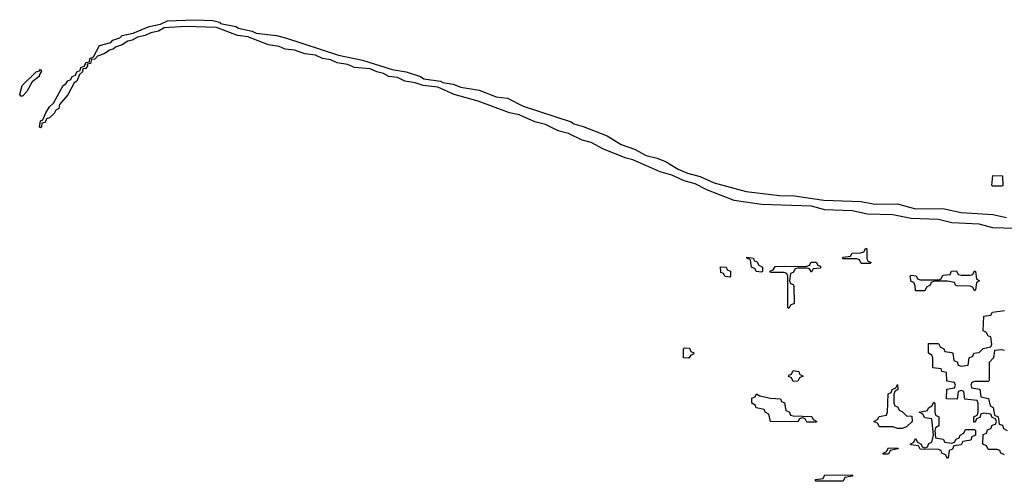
# Model space of a CAD drawing. Header units: inches. Extents: x 2547364 to 2752884, y 552026 to 708734.
# Tile 43 of 85: x 2662338 to 2666681, y 656066 to 658100. Entities that reach past the tile are written whole.
import ezdxf

# ---------------------------------------------------------------- set-up
doc = ezdxf.new("R2010")
doc.units = ezdxf.units.IN
doc.header["$MEASUREMENT"] = 0
doc.layers.add('C6665', color=7, linetype='Continuous')

msp = doc.modelspace()

# ---------------------------------------------------------------- linework, layer by layer
at = {"layer": 'C6665', "color": 6}
for points in [[(2666770, 657179.2), (2666630, 657183.7), (2666570, 657199.2), (2666450, 657205.2), (2666390, 657220.4), (2666270, 657224.4), (2666190, 657239.8), (2666077.3, 657242.7), (2666010, 657257.7), (2665890, 657263.1), (2665830, 657278.3), (2665610, 657285.5), (2665490, 657303.8), (2665369.5, 657350), (2665317.4, 657377.4), (2665269.3, 657390), (2665214.9, 657414.9), (2665162.7, 657430), (2665042.6, 657482.6), (2665012.7, 657490), (2664912.7, 657530), (2664859.1, 657559.1), (2664819.3, 657570), (2664759.1, 657599.1), (2664713.2, 657610), (2664657.8, 657637.8), (2664609.5, 657650), (2664541, 657681), (2664499, 657690), (2664360.8, 657740.8), (2664254, 657770), (2664182.7, 657802.7), (2664118, 657810), (2664082.5, 657822.5), (2664037.2, 657830), (2664005, 657845), (2663966, 657850), (2663942.9, 657862.9), (2663913.2, 657870), (2663883.9, 657883.9), (2663815.3, 657890), (2663783.5, 657903.5), (2663739, 657910), (2663710, 657923.5), (2663674, 657930), (2663643.5, 657943.5), (2663595.3, 657950), (2663550, 657966), (2663509, 657970), (2663482, 657982), (2663435.3, 657990), (2663344.4, 658024.4), (2663299, 658030), (2663206, 658066), (2663070.2, 658069.8), (2662975.8, 658064.2), (2662950.6, 658050), (2662916.9, 658043.1), (2662890.8, 658030), (2662857.2, 658022.8), (2662834.8, 658010), (2662814.4, 658005.6), (2662790.5, 657990), (2662760.3, 657979.8), (2662750.5, 657970), (2662733.6, 657966.4), (2662710.6, 657950), (2662680.9, 657939.1), (2662670, 657926), (2662655.3, 657924.7), (2662650, 657907.6), (2662635.3, 657904.7), (2662636.8, 657896.8), (2662630, 657885.6), (2662616.9, 657883.1), (2662614.4, 657870), (2662601.1, 657858.9), (2662590, 657829.6), (2662578.4, 657821.6), (2662550, 657769.6), (2662513.9, 657726.1), (2662510, 657709.7), (2662498, 657702), (2662490, 657687.3), (2662470, 657667.6), (2662456.8, 657663.2), (2662450, 657647.3), (2662436, 657644), (2662434.4, 657630), (2662430, 657624.5), (2662426, 657626), (2662430, 657654), (2662440.4, 657659.6), (2662452.7, 657690), (2662470, 657716.3), (2662487.3, 657732.7), (2662530, 657810.4), (2662542, 657818), (2662550, 657830.3), (2662563.5, 657836.5), (2662570, 657850.3), (2662584.4, 657855.6), (2662590, 657870.4), (2662604.1, 657875.9), (2662607.8, 657890), (2662623.7, 657896.3), (2662630, 657912.4), (2662645.2, 657914.8), (2662647.6, 657930), (2662663.2, 657936.8), (2662690, 657986), (2662739.5, 658000.5), (2662749.5, 658010), (2662780.1, 658019.9), (2662790, 658030.2), (2662838.8, 658041.2), (2662909.2, 658070), (2662959.5, 658080.5), (2662990, 658095.2), (2663110, 658100.3), (2663190, 658096.5), (2663218.8, 658090), (2663224.1, 658084.1), (2663290.8, 658070), (2663302.6, 658062.6), (2663364, 658050), (2663380.4, 658040.4), (2663471.3, 658030), (2663510, 658020.3), (2663743.9, 657943.9), (2663850, 657922.4), (2663980.4, 657880.4), (2664042.8, 657870), (2664105.5, 657850), (2664120.4, 657840.4), (2664194.8, 657830), (2664204.2, 657824.2), (2664250, 657816.5), (2664283.2, 657803.2), (2664364.7, 657790), (2664440.2, 657760.2), (2664490, 657754.3), (2664559.4, 657719.4), (2664770.4, 657650), (2664782, 657642), (2664824, 657630), (2664930, 657588.4), (2664990.8, 657550.8), (2665050.4, 657530), (2665102, 657502), (2665150.4, 657490), (2665190, 657473.4), (2665241.8, 657441.8), (2665284.1, 657424.1), (2665338.8, 657410), (2665401.8, 657381.9), (2665543.1, 657343.1), (2665690, 657324.9), (2665755.6, 657324.4), (2665885.1, 657305.1), (2666050, 657299), (2666110, 657287.4), (2666210, 657288.8), (2666290, 657267.4), (2666410, 657268.8), (2666490, 657251), (2666630, 657241.1), (2666690, 657228.9)], [(2666682, 656182), (2666666, 656190), (2666662, 656202), (2666650, 656206), (2666610, 656206), (2666602, 656222), (2666586, 656230), (2666587.3, 656272.7), (2666602, 656278), (2666607.3, 656292.7), (2666622, 656298), (2666627.3, 656312.7), (2666642, 656318), (2666646, 656330), (2666642, 656342), (2666627.3, 656347.3), (2666622, 656362), (2666590, 656366), (2666578, 656362), (2666572.7, 656347.3), (2666558, 656342), (2666552.7, 656327.3), (2666547.3, 656327.3), (2666546, 656350), (2666562, 656358), (2666566, 656370), (2666566, 656410), (2666562, 656422), (2666507.3, 656427.3), (2666502, 656462), (2666490, 656466), (2666478, 656462), (2666472.7, 656427.3), (2666426, 656430), (2666427.3, 656472.7), (2666462, 656478), (2666466, 656490), (2666462, 656502), (2666428, 656508), (2666426, 656546), (2666406, 656550), (2666402, 656562), (2666366, 656566), (2666366, 656610), (2666362, 656622), (2666346, 656630), (2666347.3, 656672.7), (2666390, 656674), (2666398, 656658), (2666414, 656650), (2666418, 656638), (2666450, 656634), (2666454, 656630), (2666458, 656598), (2666472.7, 656592.7), (2666478, 656578), (2666490, 656574), (2666522, 656578), (2666526, 656610), (2666542, 656618), (2666546, 656630), (2666570, 656634), (2666588.4, 656651.6), (2666622, 656658), (2666626, 656670), (2666622, 656702), (2666610, 656706), (2666602, 656722), (2666588.4, 656728.4), (2666590, 656794), (2666622, 656798), (2666628.4, 656811.6), (2666682, 656818)], [(2666682, 656642), (2666670, 656646), (2666638, 656642), (2666634, 656610), (2666614, 656590), (2666614, 656510), (2666610, 656506), (2666550, 656506), (2666538, 656502), (2666534, 656490), (2666538, 656478), (2666572.7, 656472.7), (2666578, 656438), (2666611.3, 656431.3), (2666618, 656398), (2666631.6, 656391.6), (2666638, 656358), (2666654, 656350), (2666658, 656318), (2666672.7, 656312.7), (2666678, 656298), (2666694, 656290)]]:
    msp.add_lwpolyline(points, dxfattribs=at)
for points in [[(2662343.1, 657763.1), (2662338, 657770), (2662349.2, 657810), (2662410, 657870.6), (2662425.6, 657874.4), (2662430, 657882), (2662434, 657874), (2662423.5, 657856.5), (2662424, 657850), (2662393.5, 657826.5), (2662370, 657784), (2662350, 657764)], [(2666630, 657366), (2666626, 657370), (2666630, 657414), (2666672.7, 657412.7), (2666674, 657370), (2666670, 657366)], [(2665610, 656988), (2665586, 656990), (2665582, 657002), (2665566, 657010), (2665562, 657042), (2665546, 657050), (2665546, 657054), (2665574, 657050), (2665578, 657038), (2665590, 657034), (2665598, 657018), (2665614, 657010), (2665614, 656990)], [(2666050, 657026), (2666042, 657042), (2666030, 657046), (2665970, 657046), (2665966, 657050), (2665970, 657054), (2666002, 657058), (2666010, 657071.3), (2666047.3, 657072.7), (2666062, 657078), (2666070, 657094), (2666074, 657090), (2666074, 657050), (2666078, 657038), (2666094, 657030), (2666090, 657026)], [(2665470, 656966), (2665450, 656968), (2665442, 656982), (2665430, 656986), (2665428.7, 657011.3), (2665454, 657010), (2665458, 656998), (2665472.7, 656992.7), (2665474, 656970)], [(2665830, 656988), (2665822, 657002), (2665810, 657006), (2665770, 657006), (2665758, 657002), (2665750, 656986), (2665738, 656982), (2665734, 656950), (2665738, 656938), (2665750, 656934), (2665752.7, 656927.3), (2665754, 656850), (2665738, 656842), (2665730, 656828), (2665726, 656830), (2665726, 656970), (2665722, 656982), (2665710, 656986), (2665650, 656986), (2665647.3, 656992.7), (2665662, 656998), (2665670, 657012), (2665810, 657014), (2665822, 657018), (2665828.4, 657031.6), (2665851.6, 657031.6), (2665858, 657018), (2665870, 657014), (2665870, 657006), (2665838, 657002)], [(2666550, 656906), (2666542, 656922), (2666530, 656926), (2666472.7, 656927.3), (2666466, 656930), (2666462, 656942), (2666430, 656948), (2666372.7, 656947.3), (2666358, 656942), (2666354, 656930), (2666338, 656922), (2666330, 656906), (2666290, 656906), (2666288, 656928), (2666282, 656942), (2666270, 656946), (2666266, 656970), (2666270, 656974), (2666291.6, 656971.6), (2666298, 656958), (2666310, 656954), (2666390, 656954), (2666402, 656958), (2666410, 656974), (2666442, 656978), (2666448.4, 656991.6), (2666470, 656994), (2666478, 656978), (2666490, 656974), (2666530, 656974), (2666542, 656978), (2666550, 656994), (2666554, 656990), (2666558, 656958), (2666571.3, 656950), (2666558, 656942), (2666554, 656910)], [(2665290, 656608.7), (2665266, 656610), (2665266, 656650), (2665270, 656654), (2665292.7, 656652.7), (2665298, 656638), (2665312, 656632), (2665310, 656626), (2665298, 656622)], [(2665750, 656506), (2665742, 656522), (2665728.4, 656528.4), (2665730, 656534), (2665742, 656538), (2665750, 656554), (2665774, 656550), (2665778, 656538), (2665794, 656530), (2665778, 656522), (2665770, 656508)], [(2666210, 656298), (2666190, 656306), (2666130, 656306), (2666122, 656322), (2666106, 656330), (2666122, 656338), (2666128.4, 656351.6), (2666162, 656358), (2666166, 656370), (2666168.4, 656451.6), (2666182, 656458), (2666186, 656470), (2666202, 656478), (2666210, 656492), (2666212, 656470), (2666198, 656462), (2666194, 656450), (2666194, 656410), (2666198, 656398), (2666210, 656394), (2666218, 656378), (2666230, 656374), (2666250, 656354), (2666272.7, 656352.7), (2666274, 656330), (2666250, 656306), (2666230, 656298)], [(2665810, 656326), (2665802, 656342), (2665790, 656346), (2665778, 656342), (2665770, 656328), (2665649, 656329), (2665642, 656362), (2665626, 656370), (2665622, 656382), (2665586, 656390), (2665582, 656402), (2665568, 656410), (2665568, 656432), (2665582, 656438), (2665588.4, 656451.6), (2665602, 656442), (2665650, 656432), (2665694, 656430), (2665698, 656418), (2665711.6, 656411.6), (2665718, 656378), (2665732, 656372), (2665738, 656358), (2665750, 656354), (2665831.6, 656351.6), (2665838, 656338), (2665854, 656330), (2665850, 656326)], [(2666450, 656234), (2666462, 656238), (2666468, 656252), (2666482, 656258), (2666486, 656270), (2666502, 656278), (2666510, 656294), (2666550, 656294), (2666554, 656290), (2666554, 656270), (2666538, 656262), (2666532.7, 656247.3), (2666498, 656242), (2666490, 656226), (2666458, 656222), (2666452.7, 656207.3), (2666438, 656202), (2666434, 656170), (2666430, 656166), (2666422, 656182), (2666406, 656190), (2666402, 656202), (2666390, 656206), (2666310, 656208), (2666302, 656222), (2666270, 656226), (2666266, 656230), (2666282, 656238), (2666290, 656254), (2666298, 656238), (2666314, 656230), (2666318, 656218), (2666330, 656214), (2666342, 656218), (2666348, 656232), (2666362, 656238), (2666368, 656270), (2666362, 656342), (2666330, 656346), (2666322, 656362), (2666306, 656370), (2666342, 656378), (2666346, 656390), (2666362, 656398), (2666370, 656414), (2666374, 656410), (2666374, 656370), (2666378, 656358), (2666392, 656350), (2666392, 656310), (2666378, 656302), (2666374, 656290), (2666378, 656258), (2666411.6, 656251.6), (2666418, 656238)], [(2666146, 656186), (2666146, 656190), (2666162, 656198), (2666170, 656214), (2666212.7, 656212.7), (2666211.6, 656208.4), (2666178, 656202), (2666170, 656186)], [(2665850, 656066), (2665846, 656070), (2665850, 656074), (2665882, 656078), (2665890, 656094), (2666012.7, 656092.7), (2666010, 656088), (2665978, 656082), (2665970, 656066)]]:
    msp.add_lwpolyline(points, close=True, dxfattribs=at)

doc.saveas('drawing.dxf')
